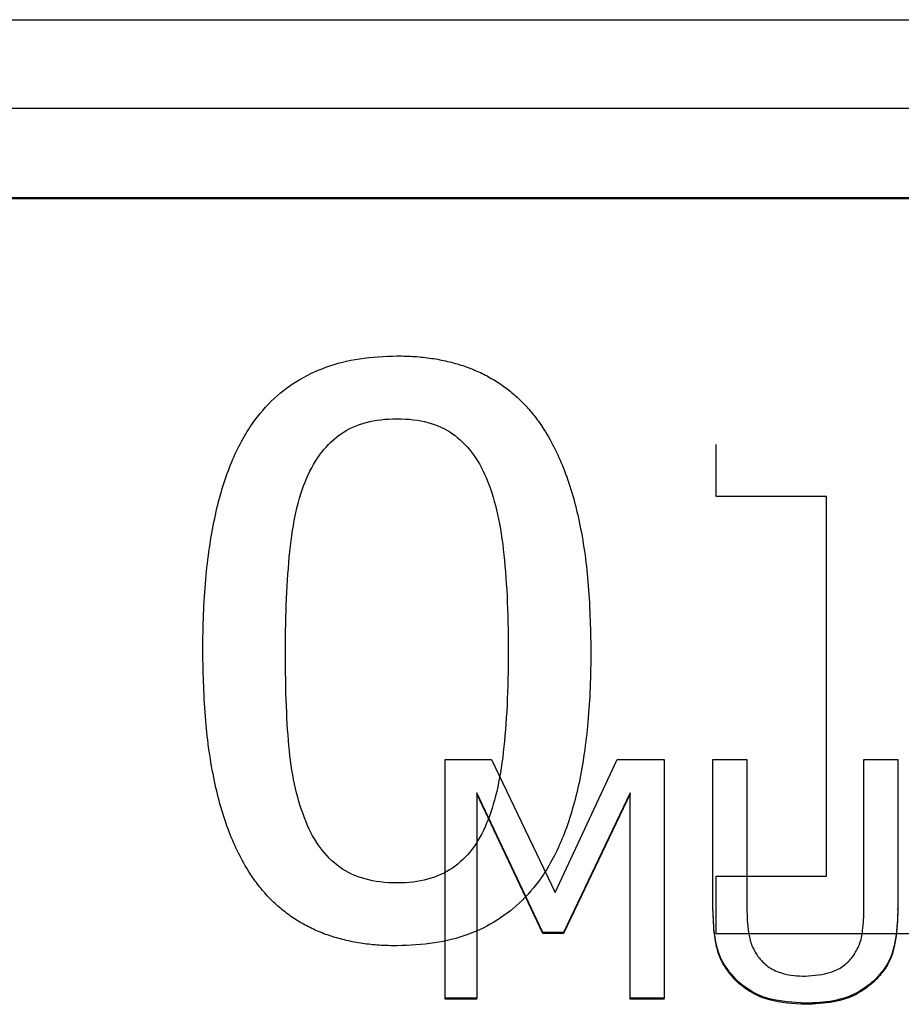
# Model space of a CAD drawing. Header units: inches. Extents: x 0.6 to 16.3, y 0.2 to 11.5.
# Tile 8 of 33: x 4.383 to 4.567, y 7.422 to 7.628. Entities that reach past the tile are written whole.
import ezdxf

# ---------------------------------------------------------------- set-up
doc = ezdxf.new("R2010")
doc.units = ezdxf.units.IN
doc.header["$MEASUREMENT"] = 0

msp = doc.modelspace()

# ---------------------------------------------------------------- linework, layer by layer
at = {"color": 7, "linetype": 'Continuous', "lineweight": 25}
for p, q in [((3.98398, 7.6278), (5.61065, 7.6278)), ((3.98398, 7.60936), (5.61065, 7.60936)), ((4.00398, 7.59069), (5.59065, 7.59069)), ((4.00398, 7.59045), (5.59065, 7.59045)), ((4.52885, 7.52829), (4.52885, 7.53912)), ((4.55185, 7.52829), (4.52885, 7.52829)), ((4.55185, 7.44904), (4.55185, 7.52829)), ((4.47227, 7.42356), (4.47227, 7.47335)), ((4.47227, 7.47335), (4.48195, 7.47335)), ((4.48195, 7.47335), (4.49526, 7.44563)), ((4.49526, 7.44563), (4.50814, 7.47335)), ((4.50814, 7.47335), (4.518, 7.47335)), ((4.518, 7.47335), (4.518, 7.42356)), ((4.52815, 7.44229), (4.52815, 7.47335)), ((4.52815, 7.47335), (4.53524, 7.47335)), ((4.53524, 7.47335), (4.53524, 7.44229)), ((4.55966, 7.44212), (4.55966, 7.47335)), ((4.55966, 7.47335), (4.56675, 7.47335)), ((4.56675, 7.47335), (4.56675, 7.44229)), ((4.49267, 7.43728), (4.47888, 7.46645)), ((4.47888, 7.46645), (4.47888, 7.42356)), ((4.49267, 7.43704), (4.47888, 7.46622)), ((4.51091, 7.46645), (4.49699, 7.43728)), ((4.51091, 7.46622), (4.49699, 7.43704)), ((4.51091, 7.42356), (4.51091, 7.46645)), ((4.52885, 7.44904), (4.55185, 7.44904)), ((4.52885, 7.43697), (4.52885, 7.44904)), ((4.52815, 7.44205), (4.52815, 7.44229)), ((4.56675, 7.44205), (4.56675, 7.44229)), ((4.49699, 7.43728), (4.49267, 7.43728)), ((4.49267, 7.43704), (4.49267, 7.43728)), ((4.49699, 7.43704), (4.49267, 7.43704)), ((4.49699, 7.43704), (4.49699, 7.43728)), ((4.59065, 7.43697), (4.52885, 7.43697)), ((4.53325, 7.42687), (4.53325, 7.42711)), ((4.56165, 7.42687), (4.56165, 7.42711)), ((4.47888, 7.42356), (4.47227, 7.42356)), ((4.47227, 7.42332), (4.47227, 7.42356)), ((4.47888, 7.42332), (4.47888, 7.42356)), ((4.518, 7.42356), (4.51091, 7.42356)), ((4.51091, 7.42332), (4.51091, 7.42356)), ((4.518, 7.42332), (4.518, 7.42356)), ((4.47888, 7.42332), (4.47227, 7.42332)), ((4.518, 7.42332), (4.51091, 7.42332)), ((4.54743, 7.42228), (4.54743, 7.42251))]:
    msp.add_line(p, q, dxfattribs=at)
for points, knots in [([(4.42169, 7.496), (4.42172, 7.49858), (4.42177, 7.50356), (4.42224, 7.51076), (4.423, 7.51743), (4.42407, 7.52356), (4.42545, 7.52916), (4.42714, 7.53423), (4.42914, 7.53877), (4.43188, 7.54351), (4.43573, 7.54823), (4.4411, 7.55249), (4.44739, 7.5555), (4.45455, 7.55732), (4.4596, 7.55751), (4.46224, 7.55762)], [0, 0, 0, 0, 0.094311, 0.182214, 0.263883, 0.339535, 0.409446, 0.473962, 0.533526, 0.588698, 0.670672, 0.74903, 0.827594, 0.910155, 1, 1, 1, 1]), ([(4.46224, 7.55762), (4.46347, 7.55759), (4.46588, 7.55755), (4.46941, 7.55716), (4.47276, 7.55653), (4.47592, 7.55564), (4.47891, 7.5545), (4.48171, 7.5531), (4.48433, 7.55144), (4.48676, 7.54953), (4.489, 7.54736), (4.49107, 7.54494), (4.49415, 7.54054), (4.49763, 7.53329), (4.50059, 7.52257), (4.50239, 7.50996), (4.50258, 7.50092), (4.50268, 7.4961)], [0, 0, 0, 0, 0.042286, 0.082729, 0.121602, 0.15921, 0.195893, 0.232014, 0.267955, 0.304102, 0.340837, 0.378521, 0.417491, 0.53395, 0.668062, 0.822772, 1, 1, 1, 1]), ([(4.44335, 7.53203), (4.44513, 7.53618), (4.44754, 7.5393), (4.45363, 7.54345), (4.45751, 7.54449), (4.46224, 7.54449)], [0, 0, 0, 0, 1, 1, 2, 2, 2, 2]), ([(4.46224, 7.54449), (4.46696, 7.54449), (4.47081, 7.54345), (4.47676, 7.5393), (4.4791, 7.53625), (4.48082, 7.53222)], [0, 0, 0, 0, 1, 1, 2, 2, 2, 2]), ([(4.43894, 7.496), (4.43894, 7.50373), (4.43924, 7.51066), (4.44047, 7.52293), (4.44164, 7.52801), (4.44335, 7.53203)], [0, 0, 0, 0, 1, 1, 2, 2, 2, 2]), ([(4.48082, 7.53222), (4.48253, 7.5282), (4.48372, 7.5232), (4.48509, 7.51125), (4.48543, 7.50421), (4.48543, 7.4961)], [0, 0, 0, 0, 1, 1, 2, 2, 2, 2]), ([(4.46224, 7.43448), (4.461, 7.4345), (4.45857, 7.43455), (4.45503, 7.43493), (4.45167, 7.43556), (4.44849, 7.43643), (4.44549, 7.43757), (4.44268, 7.43895), (4.44006, 7.44059), (4.43762, 7.44249), (4.43537, 7.44463), (4.4333, 7.44703), (4.43021, 7.4514), (4.42673, 7.45863), (4.42377, 7.46936), (4.42198, 7.48203), (4.42179, 7.49113), (4.42169, 7.496)], [0, 0, 0, 0, 0.042412, 0.08296, 0.121909, 0.159559, 0.196242, 0.232317, 0.26816, 0.304154, 0.340679, 0.378098, 0.416749, 0.532501, 0.666477, 0.821668, 1, 1, 1, 1]), ([(4.44325, 7.46035), (4.44147, 7.4647), (4.4403, 7.46965), (4.43921, 7.48076), (4.43894, 7.48769), (4.43894, 7.496)], [0, 0, 0, 0, 1, 1, 2, 2, 2, 2]), ([(4.50268, 7.4961), (4.50265, 7.49353), (4.5026, 7.48858), (4.50213, 7.48141), (4.50137, 7.47477), (4.5003, 7.46865), (4.49892, 7.46306), (4.49723, 7.45799), (4.49523, 7.45344), (4.49249, 7.44868), (4.48865, 7.44393), (4.48329, 7.43964), (4.47702, 7.43661), (4.46989, 7.43478), (4.46486, 7.43458), (4.46224, 7.43448)], [0, 0, 0, 0, 0.0939309, 0.1815533, 0.2630425, 0.3386167, 0.4085492, 0.4731851, 0.5329613, 0.5884296, 0.6708394, 0.7494271, 0.8280157, 0.9104284, 1, 1, 1, 1]), ([(4.48543, 7.4961), (4.48543, 7.48798), (4.48509, 7.48092), (4.48372, 7.46891), (4.48256, 7.46396), (4.48092, 7.46006)], [0, 0, 0, 0, 1, 1, 2, 2, 2, 2]), ([(4.46224, 7.44761), (4.45731, 7.44761), (4.45332, 7.44871), (4.44723, 7.45312), (4.44489, 7.45626), (4.44325, 7.46035)], [0, 0, 0, 0, 1, 1, 2, 2, 2, 2]), ([(4.48092, 7.46006), (4.47921, 7.45591), (4.47683, 7.4528), (4.47074, 7.44864), (4.46689, 7.44761), (4.46224, 7.44761)], [0, 0, 0, 0, 1, 1, 2, 2, 2, 2]), ([(4.53325, 7.42711), (4.53214, 7.42837), (4.52964, 7.43119), (4.52834, 7.43667), (4.52822, 7.44048), (4.52815, 7.44229)], [0, 0, 0, 0, 0.296659, 0.665806, 1, 1, 1, 1]), ([(4.53325, 7.42687), (4.53214, 7.42813), (4.52964, 7.43095), (4.52834, 7.43643), (4.52822, 7.44024), (4.52815, 7.44205)], [0, 0, 0, 0, 0.2966593, 0.6658063, 1, 1, 1, 1]), ([(4.53524, 7.44229), (4.53528, 7.44061), (4.53534, 7.43805), (4.5361, 7.43461), (4.53705, 7.43304), (4.53753, 7.43224)], [0, 0, 0, 0, 0.483346, 0.735702, 1, 1, 1, 1]), ([(4.55737, 7.43224), (4.55787, 7.43307), (4.55888, 7.43476), (4.55956, 7.43816), (4.55962, 7.44064), (4.55966, 7.44212)], [0, 0, 0, 0, 0.275576, 0.564771, 1, 1, 1, 1]), ([(4.56675, 7.44229), (4.56667, 7.44021), (4.56652, 7.43605), (4.56496, 7.43059), (4.56255, 7.42806), (4.56165, 7.42711)], [0, 0, 0, 0, 0.382705, 0.769021, 1, 1, 1, 1]), ([(4.56675, 7.44205), (4.56667, 7.43997), (4.56652, 7.43581), (4.56496, 7.43035), (4.56255, 7.42782), (4.56165, 7.42687)], [0, 0, 0, 0, 0.382705, 0.769021, 1, 1, 1, 1]), ([(4.53753, 7.43224), (4.53817, 7.4315), (4.53945, 7.43004), (4.54271, 7.42854), (4.54548, 7.42818), (4.54723, 7.42816), (4.54743, 7.42816)], [0, 0, 0, 0, 0.267053, 0.533603, 0.945553, 1, 1, 1, 1]), ([(4.54743, 7.42816), (4.54927, 7.4283), (4.55203, 7.42851), (4.55548, 7.43011), (4.55672, 7.43151), (4.55737, 7.43224)], [0, 0, 0, 0, 0.487613, 0.731495, 1, 1, 1, 1]), ([(4.54743, 7.42251), (4.5449, 7.42265), (4.54109, 7.42286), (4.53627, 7.42471), (4.53428, 7.4263), (4.53325, 7.42711)], [0, 0, 0, 0, 0.491724, 0.738436, 1, 1, 1, 1]), ([(4.54743, 7.42228), (4.5449, 7.42241), (4.54109, 7.42262), (4.53627, 7.42448), (4.53428, 7.42606), (4.53325, 7.42687)], [0, 0, 0, 0, 0.491724, 0.738436, 1, 1, 1, 1]), ([(4.56165, 7.42711), (4.56063, 7.4263), (4.5582, 7.42437), (4.55321, 7.42272), (4.5494, 7.42259), (4.54743, 7.42251)], [0, 0, 0, 0, 0.259964, 0.616578, 1, 1, 1, 1]), ([(4.56165, 7.42687), (4.56063, 7.42606), (4.5582, 7.42413), (4.55321, 7.42249), (4.5494, 7.42235), (4.54743, 7.42228)], [0, 0, 0, 0, 0.259964, 0.616578, 1, 1, 1, 1])]:
    msp.add_open_spline(points, degree=3, knots=knots, dxfattribs=at)

doc.saveas('drawing.dxf')
